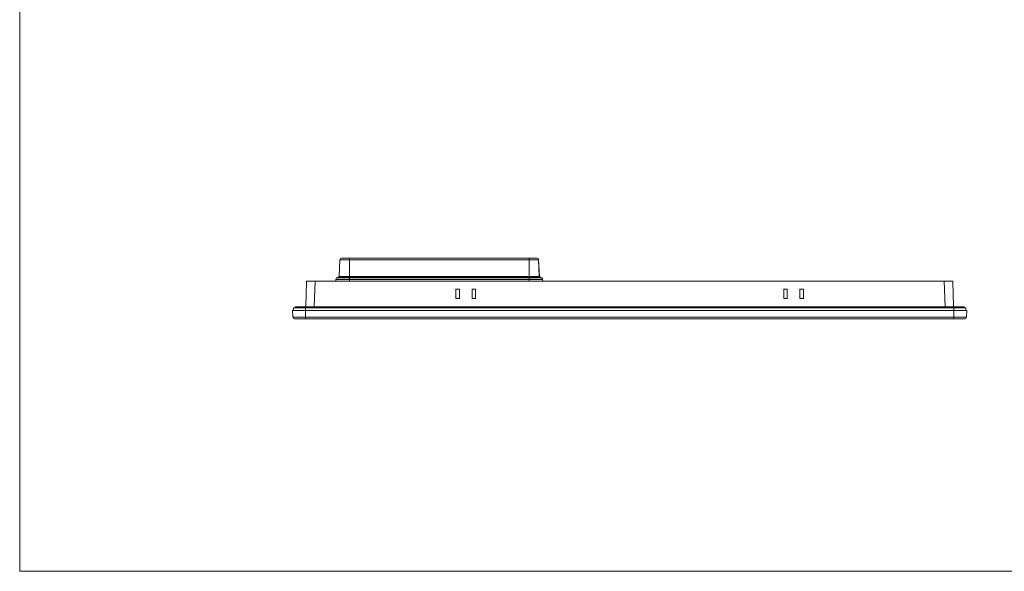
# Model space of a CAD drawing. Header units: centimetres. Extents: x -29.6 to 29.7, y -21 to 21.
# Tile 1 of 24: x -29.6 to -0.9, y -21 to -4.9. Entities that reach past the tile are written whole.
import ezdxf

# ---------------------------------------------------------------- set-up
doc = ezdxf.new("R2010")
doc.units = ezdxf.units.CM
doc.header["$MEASUREMENT"] = 0
doc.layers.add('06___PRT_ALL_SURFS', color=7, linetype='Continuous')

msp = doc.modelspace()

# ---------------------------------------------------------------- linework, layer by layer
at = {"layer": '06___PRT_ALL_SURFS', "lineweight": 9}
for points in [[(-29.63889, -21.00579), (-29.63889, -21.00579), (-29.63889, 20.99419), (-29.63889, 20.99419)], [(-20.31825, -12.39726), (-20.31825, -12.39726), (-20.29679, -11.90567), (-20.29679, -11.90567)], [(-20.2469, -11.8579), (-20.27363, -11.8579), (-20.29562, -11.87896), (-20.29679, -11.90567)], [(-14.49655, -11.90567), (-14.49655, -11.90567), (-20.29679, -11.90567), (-20.29679, -11.90567)], [(-20.2469, -11.8579), (-20.2469, -11.8579), (-14.54656, -11.8579), (-14.54656, -11.8579)], [(-20.01862, -11.8579), (-20.01862, -11.8579), (-20.01862, -11.90567), (-20.01862, -11.90567)], [(-20.01862, -11.90567), (-20.01862, -11.90567), (-20.01862, -12.39726), (-20.01862, -12.39726)], [(-14.77486, -11.90567), (-14.77486, -11.90567), (-14.77486, -11.8579), (-14.77486, -11.8579)], [(-14.77486, -12.39726), (-14.77486, -12.39726), (-14.77486, -11.90567), (-14.77486, -11.90567)], [(-14.49667, -11.90567), (-14.49784, -11.87896), (-14.51983, -11.8579), (-14.54656, -11.8579)], [(-14.5002, -11.88899), (-14.50106, -11.88688), (-14.50207, -11.88482), (-14.50321, -11.88285)], [(-14.49667, -11.90567), (-14.49667, -11.90567), (-14.47521, -12.39726), (-14.47521, -12.39726)], [(-14.47509, -12.39726), (-14.47509, -12.39726), (-14.49655, -11.90567), (-14.49655, -11.90567)], [(-21.26834, -12.5371), (-21.26834, -12.5371), (-21.2919, -13.28656), (-21.2919, -13.28656)], [(-2.41081, -12.5371), (-2.41081, -12.5371), (-21.26834, -12.5371), (-21.26834, -12.5371)], [(-21.04231, -13.2862), (-21.04231, -13.2862), (-21.01877, -12.5371), (-21.01877, -12.5371)], [(-20.41761, -12.5371), (-20.41761, -12.5371), (-20.41461, -12.47988), (-20.41461, -12.47988)], [(-20.39004, -12.43944), (-20.4045, -12.44794), (-20.41373, -12.46313), (-20.41461, -12.47988)], [(-14.37858, -12.47988), (-14.37858, -12.47988), (-20.41461, -12.47988), (-20.41461, -12.47988)], [(-20.39004, -12.43944), (-20.39004, -12.43944), (-20.32996, -12.40414), (-20.32996, -12.40414)], [(-20.39004, -12.43944), (-20.39004, -12.43944), (-14.40343, -12.43944), (-14.40343, -12.43944)], [(-20.31346, -12.39805), (-20.31928, -12.39909), (-20.32487, -12.40115), (-20.32996, -12.40414)], [(-14.4635, -12.40414), (-14.4635, -12.40414), (-20.32996, -12.40414), (-20.32996, -12.40414)], [(-20.32984, -12.40414), (-20.32984, -12.40414), (-20.31813, -12.39726), (-20.31813, -12.39726)], [(-20.31825, -12.39726), (-20.31825, -12.39726), (-14.47509, -12.39726), (-14.47509, -12.39726)], [(-20.01862, -12.39726), (-20.01862, -12.39726), (-20.01862, -12.5371), (-20.01862, -12.5371)], [(-14.77487, -12.5371), (-14.77487, -12.5371), (-14.77486, -12.39726), (-14.77486, -12.39726)], [(-14.4635, -12.40414), (-14.47116, -12.39964), (-14.4799, -12.39726), (-14.48879, -12.39726)], [(-14.47509, -12.39726), (-14.47509, -12.39726), (-14.46337, -12.40414), (-14.46337, -12.40414)], [(-14.4635, -12.40414), (-14.4635, -12.40414), (-14.40343, -12.43944), (-14.40343, -12.43944)], [(-14.40316, -12.43944), (-14.40316, -12.43944), (-14.46334, -12.40408), (-14.46334, -12.40408)], [(-14.37885, -12.47988), (-14.37973, -12.46313), (-14.38896, -12.44794), (-14.40343, -12.43944)], [(-14.37858, -12.47988), (-14.37946, -12.46313), (-14.38869, -12.44794), (-14.40316, -12.43944)], [(-14.37885, -12.47988), (-14.37885, -12.47988), (-14.37585, -12.5371), (-14.37585, -12.5371)], [(-14.37558, -12.5371), (-14.37558, -12.5371), (-14.37858, -12.47988), (-14.37858, -12.47988)], [(-2.66039, -12.5371), (-2.66039, -12.5371), (-2.63685, -13.2862), (-2.63685, -13.2862)], [(-2.38726, -13.28656), (-2.38726, -13.28656), (-2.41081, -12.5371), (-2.41081, -12.5371)], [(-16.90854, -13.0365), (-16.90854, -13.0365), (-16.90854, -12.76183), (-16.90854, -12.76183)], [(-16.80866, -12.76183), (-16.80866, -12.76183), (-16.90854, -12.76183), (-16.90854, -12.76183)], [(-16.80866, -12.76183), (-16.80866, -12.76183), (-16.80866, -13.0365), (-16.80866, -13.0365)], [(-16.43411, -13.0365), (-16.43411, -13.0365), (-16.43411, -12.76183), (-16.43411, -12.76183)], [(-16.33423, -12.76183), (-16.33423, -12.76183), (-16.43411, -12.76183), (-16.43411, -12.76183)], [(-16.33423, -12.76183), (-16.33423, -12.76183), (-16.33423, -13.0365), (-16.33423, -13.0365)], [(-7.24505, -12.76183), (-7.24505, -12.76183), (-7.34493, -12.76183), (-7.34493, -12.76183)], [(-7.34493, -13.0365), (-7.34493, -13.0365), (-7.34493, -12.76183), (-7.34493, -12.76183)], [(-7.24505, -12.76183), (-7.24505, -12.76183), (-7.24505, -13.0365), (-7.24505, -13.0365)], [(-6.77062, -12.76183), (-6.77062, -12.76183), (-6.8705, -12.76183), (-6.8705, -12.76183)], [(-6.8705, -13.0365), (-6.8705, -13.0365), (-6.8705, -12.76183), (-6.8705, -12.76183)], [(-6.77062, -12.76183), (-6.77062, -12.76183), (-6.77062, -13.0365), (-6.77062, -13.0365)], [(-16.90854, -13.0365), (-16.90854, -13.0365), (-16.80866, -13.0365), (-16.80866, -13.0365)], [(-16.43411, -13.0365), (-16.43411, -13.0365), (-16.33423, -13.0365), (-16.33423, -13.0365)], [(-7.34493, -13.0365), (-7.34493, -13.0365), (-7.24505, -13.0365), (-7.24505, -13.0365)], [(-6.8705, -13.0365), (-6.8705, -13.0365), (-6.77062, -13.0365), (-6.77062, -13.0365)], [(-21.66725, -13.58846), (-21.66725, -13.58846), (-21.67786, -13.38608), (-21.67786, -13.38608)], [(-21.67786, -13.38608), (-21.67786, -13.38608), (-2.0013, -13.38608), (-2.0013, -13.38608)], [(-21.65289, -13.38608), (-21.65289, -13.38608), (-21.65289, -13.31117), (-21.65289, -13.31117)], [(-2.02627, -13.31117), (-2.02627, -13.31117), (-21.65289, -13.31117), (-21.65289, -13.31117)], [(-21.60295, -13.31117), (-21.60295, -13.31117), (-21.60295, -13.2862), (-21.60295, -13.2862)], [(-2.07621, -13.2862), (-2.07621, -13.2862), (-21.60295, -13.2862), (-21.60295, -13.2862)], [(-21.30331, -13.2862), (-21.30331, -13.2862), (-21.30331, -13.38608), (-21.30331, -13.38608)], [(-21.30331, -13.38608), (-21.30331, -13.38608), (-21.30331, -13.63579), (-21.30331, -13.63579)], [(-2.37585, -13.38608), (-2.37585, -13.38608), (-2.37585, -13.2862), (-2.37585, -13.2862)], [(-2.37585, -13.63579), (-2.37585, -13.63579), (-2.37585, -13.38608), (-2.37585, -13.38608)], [(-2.07621, -13.2862), (-2.07621, -13.2862), (-2.07621, -13.31117), (-2.07621, -13.31117)], [(-2.02627, -13.31117), (-2.02627, -13.31117), (-2.02627, -13.38608), (-2.02627, -13.38608)], [(-2.0013, -13.38608), (-2.0013, -13.38608), (-2.0119, -13.58846), (-2.0119, -13.58846)], [(-21.66725, -13.58846), (-21.66725, -13.58846), (-2.0119, -13.58846), (-2.0119, -13.58846)], [(-21.66725, -13.58846), (-21.66587, -13.61499), (-21.64395, -13.63579), (-21.61738, -13.63579)], [(-21.61738, -13.63579), (-21.61738, -13.63579), (-2.06177, -13.63579), (-2.06177, -13.63579)], [(-2.06177, -13.63579), (-2.03521, -13.63579), (-2.01329, -13.61499), (-2.0119, -13.58846)], [(-29.63889, -21.00579), (-29.63889, -21.00579), (29.74039, -21.00579), (29.74039, -21.00579)]]:
    msp.add_open_spline(points, degree=3, dxfattribs=at)

doc.saveas('drawing.dxf')
